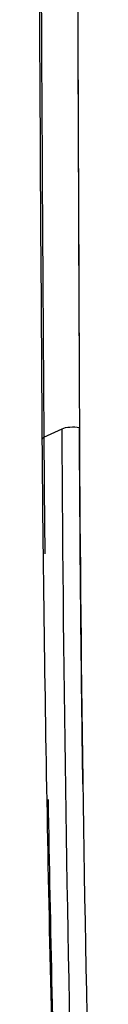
# Model space of a CAD drawing. Header units: millimetres. Extents: x 2530 to 6175, y 0 to 2613.
# Tile 36 of 76: x 2530 to 2539, y 2228 to 2386. Entities that reach past the tile are written whole.
import ezdxf

# ---------------------------------------------------------------- set-up
doc = ezdxf.new("R2010")
doc.units = ezdxf.units.MM
doc.header["$MEASUREMENT"] = 0
doc.layers.add('Crea2D$visibili$linee', color=7, linetype='Continuous', true_color=0x000000)
doc.layers.add('Crea2D$visibili$tangenti', color=7, linetype='Continuous', true_color=0x000000)

msp = doc.modelspace()

# ---------------------------------------------------------------- linework, layer by layer
at = {"layer": 'Crea2D$visibili$linee'}
msp.add_line((2531.28, 2318.79), (2534.22, 2320.17), dxfattribs=at)
for centre, radius, start, end in [((60352.54, 2587.35), 57816.18, 180.1709289, 180.2500394), ((122472.99, 2831.28), 119937.1, 180.2131106, 180.2440724), ((7425.07, 2352.79), 4893.91, 180.42232, 180.61655)]:
    msp.add_arc(centre, radius, start, end, dxfattribs=at)
for points, knots in [([(2531.04, 2318.57), (2530.82, 2349.78), (2530.63, 2381.18), (2530.52, 2412.88), (2530.41, 2444.97), (2530.35, 2477.32), (2530.32, 2509.86)], [1.194966, 1.194966, 1.194966, 1.194966, 99.142804, 99.142804, 99.142804, 198.28635, 198.28635, 198.28635, 198.28635]), ([(2537.53, 2263.24), (2537.46, 2268.2), (2537.3, 2280.58), (2537.1, 2299.62), (2537.02, 2313.72), (2536.98, 2320.37)], [2.5676837, 2.5676837, 2.5676837, 2.5676837, 2.6804814, 2.8493897, 2.9999995, 2.9999995, 2.9999995, 2.9999995]), ([(2533.51, 2186.42), (2532.92, 2208.33), (2532.39, 2230.29), (2531.53, 2274.32), (2531.2, 2296.41), (2531.04, 2318.55)], [0.001769, 0.001769, 0.001769, 0.001769, 69.452453, 69.452453, 138.937983, 138.937983, 138.937983, 138.937983])]:
    msp.add_open_spline(points, degree=3, knots=knots, dxfattribs=at)
for points in [[(2530.8, 2407.68), (2530.91, 2377.83), (2531.08, 2348.22), (2531.28, 2318.79)], [(2536.04, 2197.67), (2535.12, 2238.31), (2534.41, 2279.13), (2534.22, 2320.17)], [(2536.98, 2320.37), (2537.15, 2280.08), (2537.83, 2240.02), (2538.7, 2200.09)], [(2531.28, 2318.79), (2531.28, 2318.1), (2531.29, 2317.41), (2531.29, 2316.72)], [(2533.36, 2198.99), (2532.84, 2219.55), (2532.37, 2240.16), (2532.01, 2260.82)]]:
    msp.add_open_spline(points, degree=3, dxfattribs=at)
at = {"layer": 'Crea2D$visibili$tangenti'}
msp.add_open_spline([(2534.22, 2320.17), (2534.5, 2320.3), (2534.96, 2320.4), (2535.98, 2320.47), (2536.53, 2320.45), (2536.98, 2320.37)], degree=3, knots=[3, 3, 3, 3, 3.5, 3.5, 4, 4, 4, 4], dxfattribs=at)
msp.add_open_spline([(2531.05, 2318.55), (2531.05, 2318.64), (2531.13, 2318.72), (2531.28, 2318.79)], degree=3, dxfattribs=at)

doc.saveas('drawing.dxf')
